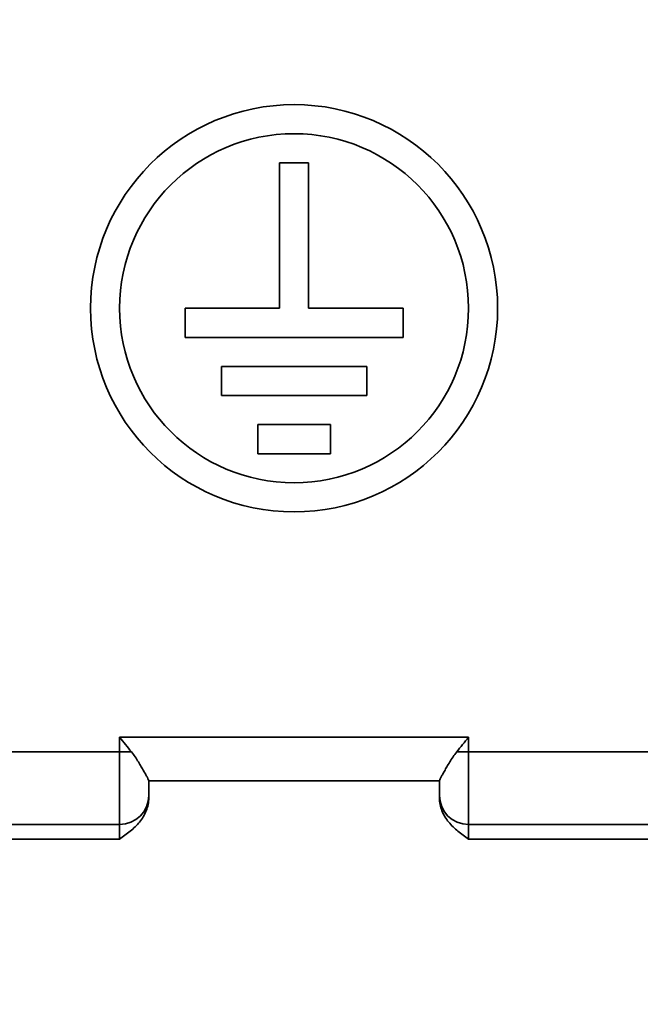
# Model space of a CAD drawing. Header units: millimetres. Extents: x 609 to 1177, y -109 to 470.
# Tile 40 of 60: x 780 to 788, y 246 to 260. Entities that reach past the tile are written whole.
import ezdxf

# ---------------------------------------------------------------- set-up
doc = ezdxf.new("R2010")
doc.units = ezdxf.units.MM
doc.header["$PDSIZE"] = -1
doc.layers.add('标注层', color=7, linetype='Continuous')
doc.dimstyles.new('ISO-25', dxfattribs={"dimtxt": 2.5, "dimasz": 2, "dimexe": 1.5, "dimexo": 0.625, "dimtad": 1, "dimdec": 1, "dimlfac": 5, "dimtxsty": 'Standard', "dimcen": 2.5, "dimclrd": 1, "dimclre": 1, "dimadec": 0, "dimazin": 0, "dimtfac": 1, "dimtdec": 1, "dimtmove": 0, "dimatfit": 3, "dimfxl": 1, "dimarcsym": 0})

# ---------------------------------------------------------------- blocks, each defined once
blk = doc.blocks.new('_D_9')
at = {"layer": 'Defpoints', "color": 0, "transparency": 16777216}
for p in [(846.039, 323.681), (751.662, 245.451), (779.419, 245.451)]:
    blk.add_point(p, dxfattribs=at)
at = {"layer": '标注层', "color": 1, "lineweight": -2, "transparency": 16777216}
for p, q in [((845.414, 323.681), (750.162, 323.681)), ((751.662, 321.681), (751.662, 247.451)), ((778.794, 245.451), (750.162, 245.451))]:
    blk.add_line(p, q, dxfattribs=at)
at = {"layer": '标注层', "color": 1, "transparency": 16777216}
for points in [[(751.329, 321.681), (751.996, 321.681), (751.662, 323.681)], [(751.329, 247.451), (751.996, 247.451), (751.662, 245.451)]]:
    blk.add_solid(points, dxfattribs=at)
at = {"layer": '标注层', "color": 0, "transparency": 16777216, "insert": (748.537, 278.24), "char_height": 2.5, "attachment_point": 1, "rotation": 90}
blk.add_mtext('391', dxfattribs=at)

msp = doc.modelspace()

# ---------------------------------------------------------------- linework, layer by layer
at = {"linetype": 'Continuous', "lineweight": 35}
for p, q in [((783.61869, 257.83123), (783.21869, 257.83123)), ((783.21869, 257.83123), (783.21869, 255.83123)), ((783.61869, 255.83123), (783.61869, 257.83123)), ((781.91869, 255.83123), (781.91869, 255.43123)), ((783.21869, 255.83123), (781.91869, 255.83123)), ((784.91869, 255.83123), (783.61869, 255.83123)), ((784.91869, 255.43123), (784.91869, 255.83123)), ((781.91869, 255.43123), (784.91869, 255.43123)), ((782.41869, 255.03123), (782.41869, 254.63123)), ((784.41869, 255.03123), (782.41869, 255.03123)), ((784.41869, 254.63123), (784.41869, 255.03123)), ((782.41869, 254.63123), (784.41869, 254.63123)), ((782.91869, 254.23123), (782.91869, 253.83123)), ((783.91869, 254.23123), (782.91869, 254.23123)), ((783.91869, 253.83123), (783.91869, 254.23123)), ((782.91869, 253.83123), (783.91869, 253.83123)), ((781.01869, 249.93123), (785.81869, 249.93123)), ((781.01869, 249.73123), (781.01869, 249.93123)), ((785.81869, 249.93123), (785.81869, 249.73123)), ((777.61869, 249.73123), (781.01869, 249.73123)), ((781.01869, 248.73123), (781.01869, 249.73123)), ((781.01869, 249.73123), (781.18078, 249.73123)), ((785.81869, 249.73123), (785.6566, 249.73123)), ((785.81869, 249.73123), (785.81869, 248.73123)), ((785.81869, 249.73123), (804.41869, 249.73123)), ((781.41869, 249.33123), (781.41869, 249.33323)), ((781.41869, 249.33123), (781.41869, 249.09691)), ((781.41869, 249.33123), (785.41869, 249.33123)), ((785.41869, 249.33323), (785.41869, 249.33123)), ((785.41869, 249.33123), (785.41869, 249.09691)), ((779.41869, 248.73123), (781.01869, 248.73123)), ((781.01869, 248.53123), (781.01869, 248.73123)), ((785.81869, 248.73123), (785.81869, 248.53123)), ((785.81869, 248.73123), (811.21869, 248.73123)), ((781.01869, 248.53123), (779.41869, 248.53123)), ((811.21869, 248.53123), (785.81869, 248.53123))]:
    msp.add_line(p, q, dxfattribs=at)
for radius in [2.8, 2.4]:
    msp.add_circle((783.41869, 255.83123), radius, dxfattribs=at)
for centre, start, end in [((781.01869, 249.13123), 270, 0), ((785.81869, 249.13123), 180, 270)]:
    msp.add_arc(centre, 0.4, start, end, dxfattribs=at)
for points, knots in [([(781.18078, 249.73123), (781.15452, 249.76415), (781.12779, 249.79724), (781.07369, 249.86387), (781.04607, 249.8977), (781.01869, 249.93123)], [0, 0, 0, 0, 0.5, 0.5, 1, 1, 1, 1]), ([(785.6566, 249.73123), (785.68286, 249.76415), (785.70959, 249.79724), (785.76369, 249.86387), (785.79131, 249.8977), (785.81869, 249.93123)], [0, 0, 0, 0, 0.5, 0.5, 1, 1, 1, 1]), ([(781.41869, 249.33323), (781.41869, 249.33577), (781.41697, 249.34068), (781.41061, 249.35499), (781.4059, 249.36451), (781.39401, 249.38747), (781.38685, 249.40088), (781.37026, 249.43131), (781.36077, 249.44847), (781.34006, 249.48521), (781.3288, 249.50488), (781.30438, 249.54656), (781.29113, 249.56872), (781.24909, 249.63654), (781.21806, 249.68449), (781.18078, 249.73123)], [0, 0, 0, 0, 0.125, 0.125, 0.25, 0.25, 0.375, 0.375, 0.5, 0.5, 0.625, 0.625, 0.75, 0.75, 1, 1, 1, 1]), ([(785.41869, 249.33323), (785.41869, 249.33577), (785.42041, 249.34068), (785.42677, 249.35499), (785.43148, 249.36451), (785.44337, 249.38747), (785.45053, 249.40088), (785.46712, 249.43131), (785.47661, 249.44847), (785.49732, 249.48521), (785.50858, 249.50488), (785.533, 249.54656), (785.54625, 249.56872), (785.58829, 249.63654), (785.61932, 249.68449), (785.6566, 249.73123)], [0, 0, 0, 0, 0.125, 0.125, 0.25, 0.25, 0.375, 0.375, 0.5, 0.5, 0.625, 0.625, 0.75, 0.75, 1, 1, 1, 1]), ([(781.41869, 249.09691), (781.41869, 249.06646), (781.41563, 249.03652), (781.40397, 248.97756), (781.39525, 248.94828), (781.37302, 248.89209), (781.35956, 248.86518), (781.32853, 248.81345), (781.31086, 248.78857), (781.25396, 248.71858), (781.21047, 248.6774), (781.11737, 248.60105), (781.06774, 248.56591), (781.01869, 248.53123)], [0, 0, 0, 0, 0.125, 0.125, 0.25, 0.25, 0.375, 0.375, 0.5, 0.5, 0.75, 0.75, 1, 1, 1, 1]), ([(785.41869, 249.09691), (785.41869, 249.06646), (785.42175, 249.03652), (785.43341, 248.97756), (785.44213, 248.94828), (785.46436, 248.89209), (785.47782, 248.86518), (785.50885, 248.81345), (785.52652, 248.78857), (785.58342, 248.71858), (785.62691, 248.6774), (785.72001, 248.60105), (785.76964, 248.56591), (785.81869, 248.53123)], [0, 0, 0, 0, 0.125, 0.125, 0.25, 0.25, 0.375, 0.375, 0.5, 0.5, 0.75, 0.75, 1, 1, 1, 1])]:
    msp.add_open_spline(points, degree=3, knots=knots, dxfattribs=at)

# ---------------------------------------------------------------- dimensions: what is measured, and where the dimension line sits
at = {"layer": '标注层'}
dim = msp.add_linear_dim(base=(751.66225, 245.45123), p1=(846.03883, 323.68123), p2=(779.41869, 245.45123), angle=90, text='391', dimstyle='ISO-25', dxfattribs=at)
dim.commit()
dim.dimension.update_dxf_attribs({"geometry": '_D_9', "text_midpoint": (751.66225, 281.15654), "dimtype": 160})

doc.saveas('drawing.dxf')
